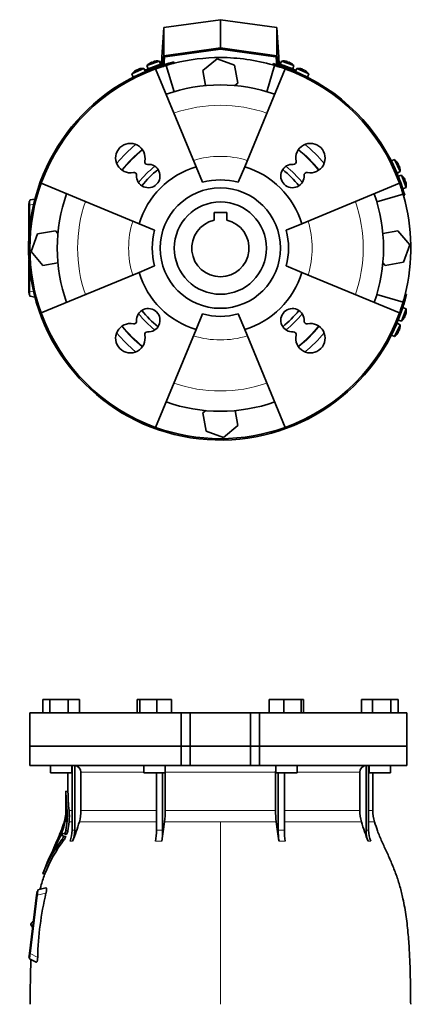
# Model space of a CAD drawing. Header units: millimetres. Extents: x 309 to 1183, y -1588 to 1614.
# Tile 19 of 20: x 309 to 603, y 878 to 1614. Entities that reach past the tile are written whole.
import ezdxf

# ---------------------------------------------------------------- set-up
doc = ezdxf.new("R2010")
doc.units = ezdxf.units.MM
for name, color, linetype in [('M5X8_UNI7687', 7, 'Continuous'), ('MID_344-3', 7, 'Continuous'), ('VSI184-254_GIUNT', 7, 'Continuous'), ('VSI344-454_FILTR', 7, 'Continuous'), ('VSI344-454_FLANG', 7, 'Continuous'), ('VSI344-454_SUPPO', 7, 'Continuous'), ('VSI344-454_TERMI', 7, 'Continuous'), ('VSI344-454_TESTA', 7, 'Continuous')]:
    doc.layers.add(name, color=color, linetype=linetype)

# ---------------------------------------------------------------- blocks, each defined once
blk = doc.blocks.new('SE')
at = {"layer": 'VSI344-454_FLANG', "color": 7, "linetype": 'Continuous', "lineweight": 35}
for p, q in [((325.87, 1105.87), (325.87, 1095.87)), ((325.87, 1105.87), (331.17, 1105.87)), ((331.17, 1105.87), (331.17, 1095.87)), ((331.17, 1105.87), (344.91, 1105.87)), ((344.91, 1105.87), (344.91, 1095.87)), ((344.91, 1105.87), (353.35, 1105.87)), ((353.35, 1105.87), (353.35, 1095.87)), ((396.62, 1105.87), (396.62, 1095.87)), ((396.62, 1105.87), (398.43, 1105.87)), ((398.43, 1105.87), (398.43, 1095.87)), ((398.43, 1105.87), (411.23, 1105.87)), ((411.23, 1105.87), (411.23, 1095.87)), ((411.23, 1105.87), (422.22, 1105.87)), ((422.22, 1105.87), (422.22, 1095.87)), ((495.35, 1105.87), (495.35, 1095.87)), ((495.35, 1105.87), (506.35, 1105.87)), ((506.35, 1105.87), (506.35, 1095.87)), ((506.35, 1105.87), (519.15, 1105.87)), ((519.15, 1105.87), (519.15, 1095.87)), ((519.15, 1105.87), (520.96, 1105.87)), ((520.96, 1105.87), (520.96, 1095.87)), ((564.23, 1105.87), (564.23, 1095.87)), ((564.23, 1105.87), (572.67, 1105.87)), ((572.67, 1105.87), (572.67, 1095.87)), ((572.67, 1105.87), (586.4, 1105.87)), ((586.4, 1105.87), (586.4, 1095.87)), ((586.4, 1105.87), (591.71, 1105.87)), ((591.71, 1105.87), (591.71, 1095.87)), ((429.46, 1095.87), (316.29, 1095.87)), ((316.29, 1095.87), (316.29, 1070.87)), ((429.46, 1095.87), (436.29, 1095.87)), ((429.46, 1095.87), (429.46, 1070.87)), ((436.29, 1095.87), (481.29, 1095.87)), ((436.29, 1070.87), (436.29, 1095.87)), ((481.29, 1095.87), (488.12, 1095.87)), ((481.29, 1070.87), (481.29, 1095.87)), ((598.24, 1095.87), (488.12, 1095.87)), ((488.12, 1095.87), (488.12, 1070.87)), ((598.24, 1095.87), (598.24, 1070.87)), ((316.29, 1070.87), (429.46, 1070.87)), ((429.46, 1070.87), (436.29, 1070.87)), ((436.29, 1070.87), (481.29, 1070.87)), ((481.29, 1070.87), (488.12, 1070.87)), ((598.24, 1070.87), (488.12, 1070.87))]:
    blk.add_line(p, q, dxfattribs=at)
at = {"layer": 'VSI344-454_TESTA', "color": 7, "linetype": 'Continuous', "lineweight": 35}
for p, q in [((429.46, 1070.87), (316.29, 1070.87)), ((316.29, 1070.87), (316.29, 1056.37)), ((436.29, 1070.87), (429.46, 1070.87)), ((429.46, 1056.37), (429.46, 1070.87)), ((436.29, 1070.87), (481.29, 1070.87)), ((436.29, 1070.87), (436.29, 1056.37)), ((488.12, 1070.87), (481.29, 1070.87)), ((481.29, 1070.87), (481.29, 1056.37)), ((598.24, 1070.87), (488.12, 1070.87)), ((488.12, 1070.87), (488.12, 1056.37)), ((598.24, 1056.37), (598.24, 1070.87)), ((316.29, 1056.37), (429.46, 1056.37)), ((331.61, 1056.37), (331.61, 1050.87)), ((347.61, 1050.87), (347.61, 1056.37)), ((347.89, 1056.37), (347.89, 1008.02)), ((349.81, 1056.37), (349.8, 1008.02)), ((401.42, 1056.37), (401.42, 1050.87)), ((417.42, 1050.87), (417.42, 1056.37)), ((429.46, 1056.37), (436.29, 1056.37)), ((436.29, 1056.37), (481.29, 1056.37)), ((488.12, 1056.37), (481.29, 1056.37)), ((598.24, 1056.37), (488.12, 1056.37)), ((500.15, 1056.37), (500.15, 1050.87)), ((516.15, 1050.87), (516.15, 1056.37)), ((567.77, 1056.37), (567.77, 1008.02)), ((569.68, 1056.37), (569.69, 1008.02)), ((569.97, 1056.37), (569.97, 1050.87)), ((585.97, 1050.87), (585.97, 1056.37)), ((331.61, 1050.87), (347.61, 1050.87)), ((344.79, 1050.87), (344.79, 1036.89)), ((354.45, 1051.37), (354.45, 1022.94)), ((401.42, 1050.87), (417.42, 1050.87)), ((410.94, 1050.87), (410.94, 1008.02)), ((415.56, 1050.87), (415.56, 1008.02)), ((417.48, 1051.37), (417.48, 1022.94)), ((500.09, 1051.37), (500.09, 1022.94)), ((500.15, 1050.87), (516.15, 1050.87)), ((502.02, 1050.87), (502.02, 1008.02)), ((506.64, 1050.87), (506.64, 1008.02)), ((563.13, 1051.37), (563.13, 1022.94)), ((569.97, 1050.87), (585.97, 1050.87)), ((572.79, 1022.94), (572.79, 1050.87)), ((344.81, 1036.91), (343.26, 1037.32)), ((343.29, 1037.34), (343.29, 1022.94)), ((342.09, 1014.8), (341.86, 1014.14)), ((342.76, 1014.75), (344.11, 1014.75)), ((344.11, 1014.75), (343.19, 1008)), ((344.69, 1007.6), (345.58, 1014.32)), ((339.45, 1004.32), (340.92, 1003.92)), ((339.98, 1007.87), (340.7, 1007.67)), ((342.21, 1005.34), (340.1, 1005.91)), ((341.53, 1003.75), (343.04, 1003.34)), ((342.21, 1005.34), (343.71, 1004.94)), ((342.54, 1005.83), (344.04, 1005.43)), ((344.69, 1007.6), (343.19, 1008)), ((335.18, 997.05), (334.48, 995.47)), ((336.65, 1000.46), (336.5, 1000.12)), ((337.08, 1000.87), (337.72, 1000.7)), ((341.8, 1000.77), (340.3, 1001.17)), ((325.96, 975.67), (327.55, 975.24)), ((328.31, 964.88), (322.27, 963.48)), ((315.92, 915.89), (321.29, 959.56)), ((321.78, 959.51), (316.42, 915.84)), ((321.29, 959.56), (321.65, 962.54)), ((321.65, 962.54), (322.15, 962.48)), ((322.11, 962.22), (322.15, 962.48)), ((322.15, 962.48), (322.27, 963.48)), ((317.12, 937.97), (317.11, 937.85)), ((315.56, 912.91), (315.92, 915.89)), ((316.05, 912.85), (315.56, 912.91)), ((316.05, 912.85), (316.09, 913.13)), ((315.93, 911.87), (316.05, 912.85)), ((315.93, 911.87), (320.97, 909.31))]:
    blk.add_line(p, q, dxfattribs=at)
at = {"layer": 'VSI344-454_TESTA', "color": 4, "linetype": 'Continuous', "lineweight": 9}
for p, q in [((347.61, 1051.37), (347.75, 1051.37)), ((401.42, 1051.37), (354.45, 1051.37)), ((500.09, 1051.37), (417.48, 1051.37)), ((563.13, 1051.37), (516.15, 1051.37)), ((569.7, 1051.37), (569.97, 1051.37)), ((343.29, 1037.16), (344.79, 1036.76)), ((343.29, 1022.94), (344.12, 1022.94)), ((347.75, 1022.94), (345.59, 1022.94)), ((410.9, 1022.94), (354.45, 1022.94)), ((500.09, 1022.94), (417.48, 1022.94)), ((563.13, 1022.94), (506.65, 1022.94)), ((569.7, 1022.94), (572.79, 1022.94)), ((340.47, 1009.44), (340.41, 1009.46)), ((341.74, 1012.62), (342.21, 1012.49)), ((341.84, 1012.96), (342.31, 1012.83)), ((342.09, 1014.75), (342.28, 1014.75)), ((345.58, 1014.32), (347.82, 1014.32)), ((353.28, 1014.32), (410.93, 1014.32)), ((417, 1014.32), (458.79, 1014.32)), ((458.79, 1014.32), (458.79, 877.9)), ((458.79, 1014.32), (500.58, 1014.32)), ((506.67, 1014.32), (564.3, 1014.32)), ((574.05, 1014.32), (569.71, 1014.32)), ((337.34, 1001.32), (337.94, 1001.16)), ((337.67, 1002.45), (337.62, 1002.47)), ((338.7, 1004.52), (340.16, 1004.13)), ((338.83, 1004.88), (340.3, 1004.48)), ((340.65, 1007.55), (339.79, 1007.78)), ((340.06, 1008.1), (339.92, 1008.13)), ((340.21, 1008.32), (340.87, 1008.14)), ((341.42, 1003.21), (342.93, 1002.81)), ((347.89, 1008.02), (349.8, 1008.02)), ((502.02, 1008.02), (506.64, 1008.02)), ((334.31, 995.08), (334.38, 995.07)), ((335.65, 997.54), (336.06, 997.43)), ((335.8, 997.89), (336.24, 997.77)), ((337.68, 1000.62), (336.91, 1000.83)), ((337.19, 1001.14), (337.06, 1001.17)), ((346.33, 999.96), (348.24, 999.96)), ((410.29, 999.96), (414.91, 999.96)), ((502.67, 999.96), (507.29, 999.96)), ((569.34, 999.96), (571.25, 999.96)), ((326.06, 975.79), (327.52, 975.4)), ((321.78, 959.5), (321.29, 959.56)), ((328.33, 961.02), (321.78, 959.51)), ((315.92, 915.89), (316.42, 915.83)), ((316.42, 915.84), (322.13, 912.93))]:
    blk.add_line(p, q, dxfattribs=at)
at = {"layer": 'VSI344-454_TESTA', "color": 7, "linetype": 'Continuous', "lineweight": 35}
for centre, radius, start, end in [((349.62, 1051.55), 4.83, 357.89868, 87.7659), ((567.96, 1051.54), 4.83, 92.29395, 182.04168), ((342.02, 1037.23), 1.27, 356.93364, 2.77826), ((476.5, 1037.82), 133.22, 180.28331, 186.4161), ((476.2, 1037.42), 131.41, 180.28527, 186.32639), ((314.79, 1022.94), 28.5, 343.31636, 354.67365), ((306.34, 1023.38), 36.96, 346.49732, 354.96674), ((320.27, 1019.56), 23.01, 347.9359, 356.78781), ((340.13, 1020.44), 3.04, 354.28059, 357.05324), ((314.79, 1022.94), 28.5, 355.65887, 0), ((326.91, 1019.4), 16.37, 356.06113, 5.04578), ((308.68, 1018.88), 35.67, 353.36067, 6.53262), ((307.48, 1018.65), 38.35, 353.52492, 6.41941), ((322.14, 1022.93), 32.31, 344.55269, 0.01409), ((341.52, 1022.88), 75.96, 353.53254, 0.04262), ((576.05, 1022.88), 75.96, 179.95738, 186.46746), ((595.43, 1022.93), 32.31, 179.98591, 195.44731), ((602.79, 1022.94), 30, 180, 196.68364), ((1452.92, 669.45), 1163.25, 162.98707, 163.08083), ((287.64, 1026.9), 56.45, 338.63816, 347.57301), ((336.89, 1014.23), 5.11, 341.55312, 345.54337), ((111.13, 1070.48), 237.77, 345.99926, 346.44448), ((227.95, 1050.25), 130.38, 337.31136, 344.00478), ((145.43, 1046.47), 273.46, 350.20653, 353.24797), ((772.21, 1046.48), 273.53, 186.75241, 189.79311), ((689.65, 1050.26), 130.4, 195.99612, 202.68842), ((236.26, 1049.78), 112.71, 329.84512, 335.98927), ((561.93, 919.75), 239.03, 159.66574, 160.13002), ((333.81, 1006.57), 5.3, 337.2307, 341.31878), ((767.26, 864.88), 450.72, 161.5158, 161.9046), ((575.38, 1865.74), 893.15, 254.683, 254.82185), ((349.09, 1004.61), 9.83, 158.95911, 161.16287), ((335.4, 1006.12), 5.16, 337.26553, 341.46388), ((749.76, 871.67), 430.47, 161.85219, 162.02915), ((329.13, 1008.66), 13.45, 326.15679, 336.07654), ((582.81, 1887.35), 915.95, 254.68703, 254.82419), ((330.87, 1008.13), 13.18, 326.03036, 336.15881), ((330.93, 1010.5), 12.51, 338.09676, 348.47968), ((332.56, 1010.03), 12.36, 338.16111, 348.66794), ((326.43, 1008), 21.46, 337.98708, 0.04435), ((328.35, 1008), 21.45, 337.9853, 0.04644), ((361.85, 1007.91), 49.09, 350.68026, 0.12666), ((366.46, 1007.91), 49.09, 350.68027, 0.12666), ((551.19, 1007.92), 49.17, 179.87834, 189.31225), ((555.81, 1007.92), 49.17, 179.87813, 189.31246), ((589.23, 1008), 21.46, 179.95577, 202.01287), ((591.14, 1008), 21.46, 179.95571, 202.01289), ((422.45, 938.41), 103.38, 142.6195, 158.79943), ((423.7, 937.94), 103.22, 142.50771, 158.71991), ((392.26, 972.02), 62.37, 158.29463, 160.26879), ((482.53, 935.39), 159.73, 156.09267, 158.84664), ((-642.54, 1441.41), 1074.19, 335.35875, 335.59312), ((343.25, 991.42), 9.66, 155.21078, 157.70921), ((330.45, 999.93), 5.73, 335.39369, 339.16351), ((505.83, 934.96), 181.3, 158.69778, 159.69033), ((346.3, 997.11), 10.1, 156.24843, 158.38393), ((293.02, 1015.14), 46.23, 327.81054, 330.40403), ((269.03, 1028.76), 73.8, 328.78358, 330.38937), ((327.07, 995.57), 6.95, 331.85055, 338.92149), ((327.19, 995.55), 6.85, 331.75585, 338.45208), ((552.31, 907.72), 230.24, 166.61501, 178.70276), ((319.09, 937.6), 2, 173, 248.52249), ((319.11, 937.73), 2, 97.47751, 173)]:
    blk.add_arc(centre, radius, start, end, dxfattribs=at)
at = {"layer": 'VSI344-454_TESTA', "color": 4, "linetype": 'Continuous', "lineweight": 9}
for centre, radius, start, end in [((413.25, 957.14), 50.94, 87.40112, 92.59914), ((568.73, 999.31), 8.76, 83.73194, 96.26821)]:
    blk.add_arc(centre, radius, start, end, dxfattribs=at)
at = {"layer": 'VSI344-454_TESTA', "color": 7, "linetype": 'Continuous', "lineweight": 35}
for points, degree in [([(417.48, 1051.37), (417.48, 1051.79), (417.46, 1052.2)], 2), ([(500.12, 1052.2), (500.09, 1051.79), (500.09, 1051.37)], 2), ([(336.65, 1000.46), (338.63, 1004.97), (340.42, 1009.39), (341.81, 1013.85)], 3), ([(340.41, 1009.46), (340.33, 1009.24), (340.17, 1008.8), (340, 1008.36), (339.92, 1008.13)], 3), ([(341.74, 1012.62), (341.58, 1012.15), (341.26, 1011.2), (340.75, 1009.77), (340.39, 1008.8), (340.21, 1008.32)], 3), ([(337.62, 1002.47), (337.53, 1002.25), (337.34, 1001.82), (337.15, 1001.39), (337.06, 1001.17)], 3), ([(338.7, 1004.52), (338.55, 1004.17), (338.26, 1003.46), (337.8, 1002.39), (337.49, 1001.68), (337.34, 1001.32)], 3), ([(332.18, 990.51), (330.31, 986.6), (328.27, 981.66), (326.03, 975.68)], 3), ([(321.78, 959.51), (321.98, 961.09), (322.11, 962.22)], 2), ([(316.09, 913.13), (316.23, 914.26), (316.42, 915.84)], 2)]:
    blk.add_open_spline(points, degree=degree, dxfattribs=at)
for points, knots in [([(344.79, 1036.92), (344.79, 1036.92), (344.79, 1036.92), (344.79, 1036.91), (344.79, 1036.88), (344.79, 1036.83), (344.79, 1036.78), (344.79, 1036.76)], [0.4993634, 0.4993634, 0.4993634, 0.4993634, 0.5012743, 0.6248953, 0.748744, 0.8742682, 1, 1, 1, 1]), ([(340.41, 1009.46), (340.42, 1009.48), (340.44, 1009.52), (340.46, 1009.59), (340.49, 1009.65), (340.52, 1009.73), (340.55, 1009.82), (340.58, 1009.89), (340.6, 1009.93), (340.61, 1009.92), (340.6, 1009.88), (340.59, 1009.83), (340.58, 1009.8)], [0, 0, 0, 0, 0.062966, 0.124796, 0.186784, 0.250209, 0.375117, 0.49931, 0.626183, 0.752696, 0.875851, 1, 1, 1, 1]), ([(601.13, 877.9), (601.09, 882.29), (601.02, 890.11), (600.78, 903.25), (600.26, 916.55), (599.35, 930), (597.86, 943.48), (595.8, 955.49), (593.25, 965.95), (590.38, 974.8), (587, 983.37), (583.28, 991.65), (579.61, 999.63), (576.33, 1007.3), (574.87, 1011.92), (574.09, 1014.37)], [0, 0, 0, 0, 0.084992, 0.17951, 0.274627, 0.370232, 0.466404, 0.563625, 0.629703, 0.695919, 0.761667, 0.826136, 0.888983, 0.950079, 1, 1, 1, 1]), ([(337.13, 1000.99), (337.12, 1000.96), (337.1, 1000.91), (337.09, 1000.85), (337.12, 1000.88), (337.2, 1001.03), (337.28, 1001.19), (337.32, 1001.28), (337.34, 1001.32)], [0, 0, 0, 0, 0.123664, 0.246411, 0.497463, 0.746927, 0.873761, 1, 1, 1, 1]), ([(337.62, 1002.47), (337.63, 1002.49), (337.65, 1002.54), (337.68, 1002.6), (337.7, 1002.66), (337.74, 1002.74), (337.78, 1002.83), (337.81, 1002.9), (337.83, 1002.93), (337.84, 1002.93), (337.83, 1002.89), (337.81, 1002.83), (337.8, 1002.81)], [0, 0, 0, 0, 0.06381, 0.126263, 0.188678, 0.252375, 0.378548, 0.504124, 0.629235, 0.754264, 0.876896, 1, 1, 1, 1]), ([(339.45, 1004.32), (339.44, 1004.32), (339.44, 1004.32), (339.43, 1004.31), (339.41, 1004.29), (339.39, 1004.26), (339.36, 1004.21), (339.32, 1004.15), (339.29, 1004.08), (339.25, 1004), (339.22, 1003.95), (339.21, 1003.92)], [0, 0, 0, 0, 0.082967, 0.165673, 0.249342, 0.373952, 0.499349, 0.624786, 0.749741, 0.875167, 1, 1, 1, 1]), ([(340.02, 1007.98), (340.02, 1007.97), (340.01, 1007.94), (340, 1007.9), (340, 1007.88), (339.99, 1007.86), (340, 1007.86), (340.03, 1007.89), (340.06, 1007.97), (340.11, 1008.07), (340.16, 1008.19), (340.19, 1008.28), (340.21, 1008.32)], [0, 0, 0, 0, 0.063279, 0.124964, 0.186389, 0.248902, 0.37582, 0.50344, 0.627237, 0.751955, 0.876448, 1, 1, 1, 1]), ([(340.21, 1006.34), (340.2, 1006.32), (340.18, 1006.27), (340.16, 1006.21), (340.14, 1006.14), (340.12, 1006.09), (340.1, 1006.01), (340.09, 1005.93), (340.1, 1005.92), (340.1, 1005.91)], [0, 0, 0, 0, 0.102907, 0.202298, 0.30042, 0.399604, 0.502115, 0.750474, 1, 1, 1, 1]), ([(341.42, 1003.21), (341.43, 1003.23), (341.45, 1003.27), (341.48, 1003.34), (341.51, 1003.41), (341.53, 1003.49), (341.55, 1003.57), (341.56, 1003.64), (341.56, 1003.7), (341.56, 1003.73), (341.54, 1003.74), (341.53, 1003.75)], [0, 0, 0, 0, 0.08401, 0.16737, 0.251806, 0.374676, 0.49698, 0.619813, 0.743838, 0.872043, 1, 1, 1, 1]), ([(342.21, 1005.34), (342.22, 1005.34), (342.23, 1005.34), (342.25, 1005.35), (342.27, 1005.37), (342.3, 1005.4), (342.33, 1005.43), (342.37, 1005.49), (342.42, 1005.58), (342.48, 1005.7), (342.52, 1005.79), (342.54, 1005.83)], [0, 0, 0, 0, 0.086868, 0.170562, 0.252673, 0.334884, 0.418871, 0.50621, 0.674735, 0.834793, 1, 1, 1, 1]), ([(343.04, 1003.34), (343.04, 1003.34), (343.05, 1003.34), (343.06, 1003.32), (343.07, 1003.29), (343.07, 1003.24), (343.05, 1003.17), (343.04, 1003.09), (343.01, 1003), (342.97, 1002.9), (342.94, 1002.84), (342.93, 1002.81)], [0, 0, 0, 0, 0.085449, 0.170198, 0.255947, 0.379765, 0.502454, 0.624681, 0.747679, 0.874067, 1, 1, 1, 1]), ([(344.04, 1005.43), (344.03, 1005.41), (344.01, 1005.36), (343.99, 1005.3), (343.95, 1005.23), (343.91, 1005.15), (343.86, 1005.07), (343.82, 1005.01), (343.78, 1004.97), (343.74, 1004.94), (343.72, 1004.94), (343.71, 1004.94)], [0, 0, 0, 0, 0.081418, 0.162667, 0.245387, 0.369019, 0.494297, 0.620472, 0.74628, 0.873568, 1, 1, 1, 1]), ([(333.71, 993.16), (333.71, 993.15), (333.69, 993.13), (333.67, 993.09), (333.65, 993.07), (333.64, 993.08), (333.65, 993.12), (333.68, 993.2), (333.72, 993.3), (333.76, 993.4), (333.8, 993.48), (333.82, 993.52), (333.83, 993.55)], [0, 0, 0, 0, 0.063173, 0.126669, 0.25139, 0.374624, 0.497229, 0.620048, 0.744161, 0.870712, 0.935536, 1, 1, 1, 1]), ([(327.49, 975.29), (327.43, 975.14), (326.32, 972.33), (324.99, 968.2), (324.14, 964.7), (323.93, 963.84)], [0, 0, 0, 0, 0.036304, 0.797578, 1, 1, 1, 1]), ([(326.06, 975.79), (326.06, 975.78), (326.05, 975.75), (326.04, 975.72), (326.02, 975.68), (326.01, 975.66), (326.01, 975.65), (326.01, 975.66), (326.03, 975.69), (326.04, 975.73), (326.06, 975.77), (326.06, 975.79)], [0, 0, 0, 0, 0.083882, 0.167351, 0.251899, 0.376428, 0.501233, 0.625666, 0.750014, 0.87532, 1, 1, 1, 1]), ([(327.52, 975.4), (327.51, 975.39), (327.5, 975.36), (327.49, 975.33), (327.48, 975.29), (327.47, 975.27), (327.47, 975.26), (327.47, 975.26)], [0, 0, 0, 0, 0.0843796, 0.168281, 0.253219, 0.3781846, 0.5009475, 0.5009475, 0.5009475, 0.5009475]), ([(328.31, 964.88), (328.33, 964.88), (328.36, 964.89), (328.41, 964.88), (328.46, 964.87), (328.52, 964.84), (328.59, 964.78), (328.66, 964.66), (328.71, 964.52), (328.76, 964.28), (328.78, 963.91), (328.76, 963.33), (328.69, 962.77), (328.61, 962.27), (328.53, 961.86), (328.44, 961.45), (328.36, 961.16), (328.33, 961.02)], [0, 0, 0, 0, 0.03415, 0.067958, 0.101516, 0.134917, 0.197958, 0.259657, 0.318285, 0.37658, 0.490339, 0.607904, 0.728718, 0.794673, 0.861368, 0.929571, 1, 1, 1, 1]), ([(322.13, 912.93), (322.13, 912.86), (322.12, 912.72), (322.11, 912.52), (322.09, 912.31), (322.07, 912.05), (322.04, 911.73), (321.99, 911.36), (321.93, 911.02), (321.84, 910.6), (321.72, 910.14), (321.55, 909.71), (321.39, 909.46), (321.26, 909.34), (321.16, 909.28), (321.06, 909.27), (321, 909.29), (320.97, 909.31)], [0, 0, 0, 0, 0.033557, 0.066787, 0.099773, 0.132599, 0.195864, 0.258046, 0.318335, 0.378144, 0.495718, 0.614111, 0.73627, 0.799835, 0.864479, 0.931713, 1, 1, 1, 1]), ([(317.17, 911.26), (317.1, 910.04), (316.77, 904.09), (316.61, 892.33), (316.49, 883.16), (316.45, 877.9)], [0, 0, 0, 0, 0.099906, 0.570416, 1, 1, 1, 1])]:
    blk.add_open_spline(points, degree=3, knots=knots, dxfattribs=at)
blk = doc.blocks.new('SE1')
at = {"layer": 'M5X8_UNI7687', "color": 7, "linetype": 'Continuous', "lineweight": 35}
for p, q in [((413.14, 1583.13), (403.88, 1579.76)), ((410.36, 1583.18), (410.37, 1583.21)), ((414.06, 1580.8), (413.14, 1583.13)), ((504.43, 1583.13), (503.51, 1580.8)), ((513.7, 1579.76), (504.43, 1583.13)), ((507.21, 1583.18), (507.21, 1583.21)), ((401.55, 1577.71), (392.62, 1573.55)), ((394.55, 1575.55), (394.52, 1575.56)), ((395.93, 1576.42), (396.04, 1576.24)), ((397.22, 1577.02), (397.29, 1576.83)), ((398.78, 1577.52), (398.78, 1577.55)), ((402.67, 1575.48), (401.55, 1577.71)), ((403.88, 1579.76), (404.67, 1577.38)), ((404.67, 1577.38), (414.06, 1580.8)), ((405.98, 1581.58), (405.95, 1581.6)), ((407.43, 1582.33), (407.52, 1582.15)), ((408.77, 1582.81), (408.82, 1582.62)), ((412.06, 1578.99), (412.06, 1578.99)), ((503.51, 1580.8), (512.91, 1577.38)), ((508.81, 1582.81), (508.76, 1582.62)), ((510.14, 1582.33), (510.06, 1582.15)), ((511.62, 1581.6), (511.6, 1581.58)), ((512.91, 1577.38), (513.7, 1579.76)), ((516.02, 1577.71), (514.9, 1575.48)), ((524.96, 1573.55), (516.02, 1577.71)), ((518.8, 1577.52), (518.79, 1577.55)), ((520.35, 1577.02), (520.28, 1576.83)), ((521.64, 1576.42), (521.54, 1576.24)), ((523.03, 1575.55), (523.05, 1575.56)), ((392.62, 1573.55), (393.61, 1571.25)), ((393.61, 1571.25), (402.67, 1575.48)), ((514.9, 1575.48), (523.97, 1571.25)), ((523.97, 1571.25), (524.96, 1573.55)), ((589.03, 1509.48), (586.73, 1508.49)), ((593.19, 1500.54), (589.03, 1509.48)), ((586.73, 1508.49), (590.96, 1499.42)), ((591.03, 1507.55), (591.04, 1507.57)), ((591.9, 1506.16), (591.72, 1506.06)), ((592.5, 1504.87), (592.31, 1504.81)), ((593, 1503.32), (593.03, 1503.31)), ((590.96, 1499.42), (593.19, 1500.54)), ((594.3, 1497.88), (591.92, 1497.09)), ((592.32, 1496), (595.34, 1487.69)), ((597.67, 1488.61), (594.3, 1497.88)), ((596.12, 1495.78), (596.14, 1495.8)), ((595.34, 1487.69), (597.67, 1488.61)), ((596.87, 1494.32), (596.69, 1494.24)), ((597.35, 1492.99), (597.16, 1492.93)), ((597.72, 1491.39), (597.75, 1491.38)), ((595.34, 1398.93), (593.63, 1394.23)), ((597.67, 1398.01), (595.34, 1398.93)), ((594.3, 1388.74), (597.67, 1398.01)), ((596.87, 1392.3), (596.69, 1392.38)), ((597.35, 1393.63), (597.16, 1393.68)), ((597.72, 1395.23), (597.75, 1395.23)), ((590.96, 1387.19), (586.73, 1378.13)), ((589.03, 1377.14), (593.19, 1386.07)), ((593.19, 1386.07), (590.96, 1387.19)), ((591.92, 1389.53), (594.3, 1388.74)), ((596.14, 1390.82), (596.12, 1390.84)), ((586.73, 1378.13), (589.03, 1377.14)), ((591.03, 1379.07), (591.04, 1379.05)), ((591.9, 1380.45), (591.72, 1380.56)), ((592.5, 1381.74), (592.31, 1381.81)), ((593, 1383.3), (593.03, 1383.3))]:
    blk.add_line(p, q, dxfattribs=at)
for centre, radius, start, end in [((411.49, 1573.27), 10, 80.45864, 96.40838), ((506.09, 1573.27), 10, 83.59162, 99.54136), ((400.76, 1567.74), 10, 128.59162, 144.54136), ((400.76, 1567.74), 10, 85.45864, 101.40838), ((411.49, 1573.27), 10, 123.59162, 139.54136), ((412.36, 1579.65), 0.5, 110, 129.20411), ((505.22, 1579.65), 0.5, 50.79589, 70), ((510.86, 1577.6), 0.5, 70, 89.44507), ((506.09, 1573.27), 10, 40.45864, 56.40838), ((516.81, 1567.74), 10, 78.59162, 94.54136), ((516.81, 1567.74), 10, 35.45864, 51.40838), ((395.63, 1571.64), 0.5, 95.73206, 115), ((401.07, 1574.18), 0.5, 115, 134.26794), ((516.5, 1574.18), 0.5, 45.73206, 65), ((521.94, 1571.64), 0.5, 65, 84.26794), ((583.22, 1501.33), 10, 38.59162, 54.54136), ((587.12, 1506.46), 0.5, 5.73206, 25), ((583.22, 1501.33), 10, 355.45864, 11.40838), ((589.66, 1501.02), 0.5, 25, 44.26794), ((587.81, 1490.27), 10, 33.59162, 49.54136), ((594.19, 1489.4), 0.5, 20, 39.26794), ((587.81, 1490.27), 10, 350.45864, 6.40838), ((587.81, 1396.35), 10, 353.59162, 9.54136), ((589.66, 1385.59), 0.5, 315.73206, 335), ((583.22, 1385.28), 10, 348.59162, 4.54136), ((587.81, 1396.35), 10, 310.45864, 326.40838), ((587.12, 1380.16), 0.5, 335, 354.26794), ((583.22, 1385.28), 10, 305.45864, 321.40838)]:
    blk.add_arc(centre, radius, start, end, dxfattribs=at)
for centre, major_axis, ratio, start_param, end_param in [((411.48, 1573.28), (9.4, 3.42), 0.996195, 1.335108, 1.449667), ((506.09, 1573.28), (-9.4, 3.42), 0.996195, 4.833518, 4.948078), ((400.76, 1567.76), (-9.06, -4.23), 0.996195, 4.833518, 4.948078), ((399.83, 1569.75), (8.39, 3.91), 0.811251, 1.49595, 1.645642), ((400.76, 1567.76), (9.06, 4.23), 0.996195, 1.335108, 1.449667), ((411.48, 1573.28), (-9.4, -3.42), 0.996195, 4.833518, 4.948078), ((410.73, 1575.34), (8.7, 3.17), 0.811251, 1.49595, 1.645642), ((506.84, 1575.34), (8.7, -3.17), 0.811251, 1.49595, 1.645642), ((506.09, 1573.28), (9.4, -3.42), 0.996195, 1.335108, 1.449667), ((516.82, 1567.76), (-9.06, 4.23), 0.996195, 4.833518, 4.948078), ((517.75, 1569.75), (8.39, -3.91), 0.811251, 1.49595, 1.645642), ((516.82, 1567.76), (9.06, -4.23), 0.996195, 1.335108, 1.449667), ((583.24, 1501.34), (-4.23, 9.06), 0.996195, 4.833518, 4.948078), ((585.23, 1502.27), (3.91, -8.39), 0.811251, 1.49595, 1.645642), ((583.24, 1501.34), (4.23, -9.06), 0.996195, 1.335108, 1.449667), ((587.82, 1490.27), (-3.42, 9.4), 0.996195, 4.833518, 4.948078), ((589.88, 1491.02), (3.17, -8.7), 0.811251, 1.49595, 1.645642), ((587.82, 1490.27), (3.42, -9.4), 0.996195, 1.335108, 1.449667), ((587.82, 1396.34), (-3.42, -9.4), 0.996195, 1.335108, 1.449667), ((589.88, 1395.59), (-3.17, -8.7), 0.811251, 1.49595, 1.645642), ((587.82, 1396.34), (3.42, 9.4), 0.996195, 4.833518, 4.948078), ((583.24, 1385.28), (-4.23, -9.06), 0.996195, 1.335108, 1.449667), ((585.23, 1384.35), (-3.91, -8.39), 0.811251, 1.49595, 1.645642), ((583.24, 1385.28), (4.23, 9.06), 0.996195, 4.833518, 4.948078)]:
    blk.add_ellipse(centre, major_axis=major_axis, ratio=ratio, start_param=start_param, end_param=end_param, dxfattribs=at)
for points in [[(409.24, 1582.99), (409.22, 1582.98), (409.18, 1582.97), (409.14, 1582.96), (409.09, 1582.95), (409.05, 1582.94), (409.01, 1582.93), (408.97, 1582.91), (408.93, 1582.9), (408.9, 1582.89), (408.87, 1582.88), (408.84, 1582.87), (408.82, 1582.86), (408.8, 1582.85), (408.78, 1582.84), (408.77, 1582.83), (408.77, 1582.82), (408.77, 1582.82), (408.77, 1582.81)], [(508.81, 1582.81), (508.81, 1582.82), (508.81, 1582.82), (508.8, 1582.83), (508.79, 1582.84), (508.78, 1582.85), (508.76, 1582.86), (508.74, 1582.87), (508.71, 1582.88), (508.68, 1582.89), (508.64, 1582.9), (508.61, 1582.91), (508.57, 1582.93), (508.52, 1582.94), (508.48, 1582.95), (508.44, 1582.96), (508.39, 1582.97), (508.36, 1582.98), (508.34, 1582.99)], [(395.93, 1576.42), (395.93, 1576.42), (395.93, 1576.42), (395.92, 1576.42), (395.91, 1576.42), (395.89, 1576.42), (395.87, 1576.41), (395.85, 1576.4), (395.82, 1576.39), (395.79, 1576.38), (395.76, 1576.36), (395.72, 1576.34), (395.68, 1576.32), (395.65, 1576.3), (395.61, 1576.28), (395.57, 1576.26), (395.53, 1576.23), (395.5, 1576.22), (395.48, 1576.21)], [(397.67, 1577.23), (397.66, 1577.22), (397.62, 1577.21), (397.58, 1577.2), (397.54, 1577.18), (397.49, 1577.17), (397.45, 1577.15), (397.42, 1577.13), (397.38, 1577.12), (397.34, 1577.1), (397.31, 1577.09), (397.29, 1577.07), (397.27, 1577.06), (397.25, 1577.05), (397.24, 1577.04), (397.23, 1577.03), (397.22, 1577.02), (397.22, 1577.02), (397.22, 1577.02)], [(407.43, 1582.33), (407.43, 1582.33), (407.43, 1582.33), (407.42, 1582.34), (407.41, 1582.34), (407.39, 1582.33), (407.37, 1582.33), (407.35, 1582.32), (407.32, 1582.31), (407.29, 1582.3), (407.25, 1582.29), (407.21, 1582.27), (407.18, 1582.26), (407.14, 1582.24), (407.1, 1582.22), (407.05, 1582.2), (407.01, 1582.18), (406.98, 1582.17), (406.96, 1582.16)], [(510.61, 1582.16), (510.6, 1582.17), (510.56, 1582.18), (510.52, 1582.2), (510.48, 1582.22), (510.44, 1582.24), (510.4, 1582.26), (510.36, 1582.27), (510.32, 1582.29), (510.29, 1582.3), (510.26, 1582.31), (510.23, 1582.32), (510.21, 1582.33), (510.19, 1582.33), (510.17, 1582.34), (510.16, 1582.34), (510.15, 1582.33), (510.14, 1582.33), (510.14, 1582.33)], [(520.35, 1577.02), (520.36, 1577.02), (520.35, 1577.02), (520.35, 1577.03), (520.34, 1577.04), (520.33, 1577.05), (520.31, 1577.06), (520.29, 1577.07), (520.26, 1577.09), (520.23, 1577.1), (520.2, 1577.12), (520.16, 1577.13), (520.12, 1577.15), (520.08, 1577.17), (520.04, 1577.18), (520, 1577.2), (519.95, 1577.21), (519.92, 1577.22), (519.9, 1577.23)], [(522.09, 1576.21), (522.08, 1576.22), (522.05, 1576.23), (522.01, 1576.26), (521.97, 1576.28), (521.93, 1576.3), (521.89, 1576.32), (521.85, 1576.34), (521.82, 1576.36), (521.79, 1576.38), (521.75, 1576.39), (521.73, 1576.4), (521.7, 1576.41), (521.68, 1576.42), (521.67, 1576.42), (521.66, 1576.42), (521.65, 1576.42), (521.64, 1576.42), (521.64, 1576.42)], [(591.9, 1506.16), (591.9, 1506.16), (591.9, 1506.17), (591.9, 1506.18), (591.9, 1506.19), (591.9, 1506.2), (591.89, 1506.22), (591.88, 1506.25), (591.87, 1506.28), (591.86, 1506.31), (591.84, 1506.34), (591.82, 1506.38), (591.8, 1506.41), (591.78, 1506.45), (591.76, 1506.49), (591.74, 1506.53), (591.71, 1506.57), (591.7, 1506.6), (591.69, 1506.61)], [(592.71, 1504.42), (592.7, 1504.44), (592.69, 1504.47), (592.68, 1504.52), (592.66, 1504.56), (592.65, 1504.6), (592.63, 1504.64), (592.61, 1504.68), (592.6, 1504.72), (592.58, 1504.75), (592.57, 1504.78), (592.55, 1504.81), (592.54, 1504.83), (592.53, 1504.85), (592.52, 1504.86), (592.51, 1504.87), (592.5, 1504.88), (592.5, 1504.88), (592.5, 1504.87)], [(596.87, 1494.32), (596.87, 1494.32), (596.87, 1494.33), (596.88, 1494.33), (596.88, 1494.35), (596.87, 1494.36), (596.87, 1494.38), (596.86, 1494.41), (596.85, 1494.44), (596.84, 1494.47), (596.83, 1494.5), (596.81, 1494.54), (596.8, 1494.58), (596.78, 1494.62), (596.76, 1494.66), (596.74, 1494.7), (596.72, 1494.74), (596.71, 1494.77), (596.7, 1494.79)], [(597.53, 1492.52), (597.52, 1492.54), (597.51, 1492.57), (597.5, 1492.62), (597.49, 1492.66), (597.48, 1492.7), (597.47, 1492.74), (597.45, 1492.78), (597.44, 1492.82), (597.43, 1492.86), (597.42, 1492.89), (597.41, 1492.92), (597.39, 1492.94), (597.39, 1492.96), (597.38, 1492.97), (597.37, 1492.98), (597.36, 1492.99), (597.36, 1492.99), (597.35, 1492.99)], [(596.7, 1391.83), (596.71, 1391.84), (596.72, 1391.87), (596.74, 1391.92), (596.76, 1391.96), (596.78, 1392), (596.8, 1392.04), (596.81, 1392.08), (596.83, 1392.11), (596.84, 1392.15), (596.85, 1392.18), (596.86, 1392.21), (596.87, 1392.23), (596.87, 1392.25), (596.88, 1392.27), (596.88, 1392.28), (596.87, 1392.29), (596.87, 1392.29), (596.87, 1392.3)], [(597.35, 1393.63), (597.36, 1393.63), (597.36, 1393.63), (597.37, 1393.64), (597.38, 1393.65), (597.39, 1393.66), (597.39, 1393.68), (597.41, 1393.7), (597.42, 1393.73), (597.43, 1393.76), (597.44, 1393.79), (597.45, 1393.83), (597.47, 1393.87), (597.48, 1393.91), (597.49, 1393.96), (597.5, 1394), (597.51, 1394.05), (597.52, 1394.08), (597.53, 1394.1)], [(591.69, 1380), (591.7, 1380.02), (591.71, 1380.05), (591.74, 1380.09), (591.76, 1380.13), (591.78, 1380.17), (591.8, 1380.2), (591.82, 1380.24), (591.84, 1380.28), (591.86, 1380.31), (591.87, 1380.34), (591.88, 1380.37), (591.89, 1380.39), (591.9, 1380.41), (591.9, 1380.43), (591.9, 1380.44), (591.9, 1380.45), (591.9, 1380.45), (591.9, 1380.45)], [(592.5, 1381.74), (592.5, 1381.74), (592.5, 1381.74), (592.51, 1381.75), (592.52, 1381.76), (592.53, 1381.77), (592.54, 1381.79), (592.55, 1381.81), (592.57, 1381.83), (592.58, 1381.86), (592.6, 1381.9), (592.61, 1381.94), (592.63, 1381.97), (592.65, 1382.01), (592.66, 1382.06), (592.68, 1382.1), (592.69, 1382.14), (592.7, 1382.18), (592.71, 1382.19)]]:
    blk.add_open_spline(points, degree=3, dxfattribs=at)
at = {"layer": 'MID_344-3', "color": 7, "linetype": 'Continuous', "lineweight": 35}
for p, q in [((416.07, 1586.1), (415.58, 1579.17)), ((416.58, 1579.1), (417.07, 1586.1)), ((500.51, 1586.1), (501, 1579.1)), ((501.99, 1579.17), (501.51, 1586.1)), ((415.58, 1579.17), (416.58, 1579.1)), ((501, 1579.1), (501.99, 1579.17))]:
    blk.add_line(p, q, dxfattribs=at)
at = {"layer": 'VSI184-254_GIUNT', "color": 7, "linetype": 'Continuous', "lineweight": 35}
for p, q in [((454.04, 1469.88), (454.04, 1464.21)), ((463.54, 1469.88), (454.04, 1469.88)), ((463.54, 1464.21), (463.54, 1469.88))]:
    blk.add_line(p, q, dxfattribs=at)
blk.add_circle((458.79, 1443.31), 34.5, dxfattribs=at)
blk.add_arc((458.79, 1443.31), 21.43, 102.80607, 77.19393, dxfattribs=at)
at = {"layer": 'VSI344-454_FILTR', "color": 4, "linetype": 'Continuous', "lineweight": 9}
for p, q in [((411.32, 1577.67), (411.01, 1578.62)), ((418.62, 1581.07), (418.94, 1580.12)), ((420.45, 1580.55), (420.2, 1581.52)), ((500.97, 1579.52), (500.94, 1579.43)), ((505.28, 1578.01), (505.63, 1578.95)), ((511.26, 1576.87), (510.91, 1575.93)), ((591.41, 1495.43), (592.35, 1495.78)), ((594.43, 1490.15), (593.49, 1489.8)), ((594.91, 1485.46), (595.87, 1485.74)), ((595.6, 1403.46), (596.55, 1403.15)), ((597, 1404.72), (596.03, 1404.97)), ((594.1, 1395.53), (593.15, 1395.84))]:
    blk.add_line(p, q, dxfattribs=at)
at = {"layer": 'VSI344-454_FILTR', "color": 7, "linetype": 'Continuous', "lineweight": 35}
for p, q in [((414.16, 1578.64), (413.85, 1579.59)), ((424.31, 1581.58), (424.07, 1582.55)), ((498.34, 1581.25), (498.07, 1580.29)), ((508.46, 1577.94), (508.11, 1577)), ((592.48, 1492.63), (593.42, 1492.98)), ((595.77, 1482.59), (596.73, 1482.86)), ((598.03, 1408.59), (597.06, 1408.83)), ((595.07, 1398.37), (594.12, 1398.68))]:
    blk.add_line(p, q, dxfattribs=at)
for radius, start, end in [(143.5, 109.44791, 340.55209), (142.5, 109.45632, 109.8856), (143.5, 108.25, 109.44791), (142.5, 108.25, 109.45632), (143.5, 107.55083, 108.25), (142.5, 107.58167, 108.25), (142.5, 106.23921, 107.23772), (143.5, 106.25323, 107.06995), (143.5, 105.5973, 106.25323), (142.5, 105.60851, 106.23921), (143.5, 104, 105.5973), (142.5, 104, 105.60851), (142.5, 72.79368, 74), (143.5, 72.93633, 74), (142.5, 70.95632, 72.42976), (142.5, 69.75, 70.95632), (143.5, 69.75, 70.94791), (142.5, 68.54368, 69.75), (143.5, 68.55209, 69.75), (143.5, 21.44791, 68.55209), (142.5, 20.25, 21.45632), (143.5, 20.25, 21.44791), (142.5, 160.1144, 199.8856), (142.5, 19.04368, 20.25), (143.5, 19.05209, 20.25), (142.5, 17.20632, 19.04368), (143.5, 17.19791, 19.05209), (142.5, 16, 17.20632), (143.5, 16, 17.19791), (142.5, 344.39149, 346), (143.5, 344.4027, 346), (142.5, 341.75, 343.76079), (143.5, 341.75, 343.74677), (142.5, 343.76079, 344.39149), (143.5, 343.74677, 344.4027), (142.5, 340.1144, 340.54368), (142.5, 340.54368, 341.75), (143.5, 340.55209, 341.75), (142.5, 250.1144, 289.8856)]:
    blk.add_arc((458.79, 1443.31), radius, start, end, dxfattribs=at)
at = {"layer": 'VSI344-454_SUPPO', "color": 7, "linetype": 'Continuous', "lineweight": 35}
for p, q in [((445.77, 1576.05), (456.38, 1584.95)), ((456.38, 1584.95), (469.4, 1580.22)), ((410.32, 1577.31), (440.62, 1504.15)), ((424.14, 1560.28), (418.32, 1579.94)), ((447.75, 1564.81), (445.77, 1576.05)), ((469.4, 1580.22), (471.81, 1566.57)), ((507.26, 1577.31), (476.96, 1504.15)), ((493.44, 1560.28), (499.26, 1579.94)), ((471.81, 1566.57), (469.72, 1564.82)), ((445.44, 1492.53), (440.62, 1504.15)), ((472.14, 1492.53), (476.96, 1504.15)), ((324.78, 1491.78), (397.94, 1461.48)), ((592.79, 1491.78), (519.63, 1461.48)), ((575.76, 1477.96), (595.42, 1483.78)), ((409.57, 1456.66), (397.94, 1461.48)), ((508.01, 1456.66), (519.63, 1461.48)), ((317.14, 1440.9), (321.88, 1453.92)), ((321.88, 1453.92), (335.53, 1456.33)), ((335.53, 1456.33), (337.28, 1454.24)), ((580.29, 1454.35), (591.53, 1456.33)), ((591.53, 1456.33), (600.43, 1445.71)), ((600.43, 1445.71), (595.69, 1432.69)), ((326.05, 1430.29), (317.14, 1440.9)), ((337.29, 1432.27), (326.05, 1430.29)), ((409.57, 1429.96), (397.94, 1425.14)), ((508.01, 1429.96), (519.63, 1425.14)), ((582.05, 1430.29), (580.3, 1432.38)), ((595.69, 1432.69), (582.05, 1430.29)), ((324.78, 1394.84), (397.94, 1425.14)), ((592.79, 1394.84), (519.63, 1425.14)), ((595.42, 1402.84), (575.76, 1408.66)), ((445.44, 1394.09), (440.62, 1382.46)), ((472.14, 1394.09), (476.96, 1382.46)), ((410.32, 1309.31), (440.62, 1382.46)), ((507.26, 1309.31), (476.96, 1382.46)), ((445.77, 1320.05), (447.85, 1321.8)), ((448.17, 1306.4), (445.77, 1320.05)), ((469.83, 1321.81), (471.81, 1310.57)), ((471.81, 1310.57), (461.19, 1301.66)), ((461.19, 1301.66), (448.17, 1306.4))]:
    blk.add_line(p, q, dxfattribs=at)
for centre, radius, start, end in [((458.79, 1443.31), 142.5, 90, 104.06127), ((458.79, 1443.31), 142.5, 74, 90), ((458.79, 1443.31), 142.5, 109.8856, 160.1144), ((458.79, 1443.31), 142.5, 106.5, 107.22052), ((458.79, 1443.31), 142.5, 72.79368, 73.5), ((458.79, 1443.31), 142.5, 70.1144, 72.42976), ((458.79, 1443.31), 142.5, 19.8856, 70.1144), ((458.79, 1443.31), 122, 70.55409, 109.44591), ((391.44, 1510.66), 11, 347.9714, 282.0286), ((526.14, 1510.66), 11, 257.9714, 192.0286), ((404.87, 1497.23), 8.75, 176.15718, 93.84282), ((458.79, 1443.31), 63.5, 106.62479, 163.37521), ((458.79, 1443.31), 75, 128.43492, 141.56508), ((404.15, 1507.95), 2, 167.9714, 273.84282), ((458.79, 1443.31), 63.5, 16.62479, 73.37521), ((512.7, 1497.23), 8.75, 86.15718, 3.84282), ((458.79, 1443.31), 75, 38.43492, 51.56508), ((513.43, 1507.95), 2, 266.15718, 12.0286), ((394.15, 1497.95), 2, 356.15718, 102.0286), ((523.43, 1497.95), 2, 77.9714, 183.84282), ((458.79, 1443.31), 45, 90, 270), ((458.79, 1443.31), 51, 74.82232, 105.17768), ((458.79, 1443.31), 45, 270, 90), ((458.79, 1443.31), 142.5, 16.5, 19.8856), ((458.79, 1443.31), 122, 160.55409, 199.44591), ((458.79, 1443.31), 122, 340.55409, 19.44591), ((458.79, 1443.31), 142.5, 345.91968, 16), ((458.79, 1443.31), 51, 164.82232, 195.17768), ((458.79, 1443.31), 51, 344.82232, 15.17768), ((458.79, 1443.31), 63.5, 196.62479, 253.37521), ((458.79, 1443.31), 63.5, 286.62479, 343.37521), ((458.79, 1443.31), 142.5, 199.8856, 250.1144), ((404.87, 1389.39), 8.75, 266.15718, 183.84282), ((458.79, 1443.31), 75, 218.43492, 231.56508), ((458.79, 1443.31), 51, 254.82232, 285.17768), ((512.7, 1389.39), 8.75, 356.15718, 273.84282), ((458.79, 1443.31), 75, 308.43492, 321.56508), ((458.79, 1443.31), 142.5, 289.8856, 340.1144), ((391.44, 1375.96), 11, 77.9714, 12.0286), ((394.15, 1388.67), 2, 257.9714, 3.84282), ((526.14, 1375.96), 11, 167.9714, 102.0286), ((523.43, 1388.67), 2, 176.15718, 282.0286), ((404.15, 1378.67), 2, 86.15718, 192.0286), ((513.43, 1378.67), 2, 347.9714, 93.84282), ((458.79, 1443.31), 122, 250.55409, 289.44591)]:
    blk.add_arc(centre, radius, start, end, dxfattribs=at)
at = {"layer": 'VSI344-454_SUPPO', "color": 4, "linetype": 'Continuous', "lineweight": 9}
for radius, start, end in [(106.8, 70.9891, 109.0109), (100.1, 129.20287, 140.79713), (94.12, 128.37513, 141.62487), (93.66, 128.39356, 141.60644), (93.66, 38.39356, 51.60644), (94.12, 38.37513, 51.62487), (100.1, 39.20287, 50.79713), (68.63, 72.93496, 107.06504), (78.44, 128.72111, 141.27889), (78.44, 38.72111, 51.27889), (106.8, 160.9891, 199.0109), (106.8, 340.9891, 19.0109), (68.63, 162.93496, 197.06504), (68.63, 342.93496, 17.06504), (78.44, 218.72111, 231.27889), (78.44, 308.72111, 321.27889), (94.12, 218.37513, 231.62487), (93.66, 218.39356, 231.60644), (93.66, 308.39356, 321.60644), (94.12, 308.37513, 321.62487), (100.1, 219.20287, 230.79713), (68.63, 252.93496, 287.06504), (100.1, 309.20287, 320.79713), (106.8, 250.9891, 289.0109)]:
    blk.add_arc((458.79, 1443.31), radius, start, end, dxfattribs=at)
at = {"layer": 'VSI344-454_TERMI', "color": 7, "linetype": 'Continuous', "lineweight": 35}
for p, q in [((416.61, 1608.19), (458.79, 1614.12)), ((458.79, 1614.12), (500.97, 1608.19)), ((458.79, 1614.12), (458.79, 1593.11)), ((415.06, 1586.1), (416.61, 1608.19)), ((416.61, 1608.19), (416.61, 1587.18)), ((500.97, 1608.19), (502.51, 1586.1)), ((500.97, 1608.19), (500.97, 1587.18)), ((458.79, 1593.11), (416.61, 1587.18)), ((417.55, 1586.3), (458.79, 1592.1)), ((500.97, 1587.18), (458.79, 1593.11)), ((458.79, 1592.1), (500.03, 1586.3)), ((414.7, 1580.92), (415.06, 1586.1)), ((416.53, 1586.1), (415.06, 1586.1)), ((415.65, 1580.17), (416.07, 1586.1)), ((416.61, 1587.18), (416.53, 1586.1)), ((417.53, 1586.1), (416.53, 1586.1)), ((417.53, 1586.1), (417.55, 1586.3)), ((500.03, 1586.3), (500.04, 1586.1)), ((501.04, 1586.1), (500.04, 1586.1)), ((501.04, 1586.1), (500.97, 1587.18)), ((501.04, 1586.1), (502.51, 1586.1)), ((501.93, 1580.17), (501.51, 1586.1)), ((502.88, 1580.92), (502.51, 1586.1)), ((402.79, 1576.52), (403.18, 1575.59)), ((514.4, 1575.59), (514.79, 1576.52))]:
    blk.add_line(p, q, dxfattribs=at)
at = {"layer": 'VSI344-454_TERMI', "color": 4, "linetype": 'Continuous', "lineweight": 9}
for p, q in [((411.19, 1579.75), (411.58, 1578.82)), ((505.99, 1578.82), (506.38, 1579.75))]:
    blk.add_line(p, q, dxfattribs=at)
at = {"layer": 'VSI344-454_TERMI', "color": 7, "linetype": 'Continuous', "lineweight": 35}
for radius, start, end in [(144.5, 109.23081, 112.80172), (143.5, 110.58799, 112.80172), (143.5, 109.2059, 109.56869), (144.5, 107.76431, 109.23081), (143.5, 107.49405, 109.2059), (143.5, 70.7941, 72.50595), (144.5, 70.76919, 72.23569), (143.5, 69.43852, 70.7941), (144.5, 67.19828, 70.76919), (143.5, 67.19828, 68.69658)]:
    blk.add_arc((458.79, 1443.31), radius, start, end, dxfattribs=at)
at = {"layer": 'VSI344-454_TESTA', "color": 7, "linetype": 'Continuous', "lineweight": 35}
for p, q in [((320.05, 1479.99), (316.41, 1479.31)), ((315.56, 1452.1), (315.56, 1475.31)), ((315.92, 1478.31), (316.09, 1478.31)), ((315.93, 1456.9), (315.93, 1475.49)), ((316.05, 1478.03), (316.09, 1478.31)), ((315.56, 1411.31), (315.56, 1434.52)), ((315.93, 1411.13), (315.93, 1429.72)), ((316.09, 1408.31), (315.92, 1408.31)), ((316.09, 1408.31), (316.05, 1408.58)), ((316.41, 1407.31), (320.05, 1406.63))]:
    blk.add_line(p, q, dxfattribs=at)
at = {"layer": 'VSI344-454_TESTA', "color": 4, "linetype": 'Continuous', "lineweight": 9}
for p, q in [((315.93, 1475.31), (315.56, 1475.31)), ((315.93, 1475.49), (319.08, 1476.07)), ((315.56, 1411.31), (315.93, 1411.31)), ((319.08, 1410.54), (315.93, 1411.13))]:
    blk.add_line(p, q, dxfattribs=at)
at = {"layer": 'VSI344-454_TESTA', "color": 7, "linetype": 'Continuous', "lineweight": 35}
for centre, radius, start, end in [((338.9, 1475.68), 22.97, 174.13206, 180.4914), ((338.86, 1410.93), 22.93, 179.50698, 185.87825)]:
    blk.add_arc(centre, radius, start, end, dxfattribs=at)
for centre, start_param, end_param in [((315.92, 1475.31), 3.141593, 4.712389), ((315.92, 1411.31), 4.712389, 6.283185)]:
    blk.add_ellipse(centre, major_axis=(0, -3), ratio=0.121869, start_param=start_param, end_param=end_param, dxfattribs=at)
for points in [[(316.09, 1478.31), (316.23, 1479.31), (316.42, 1479.31)], [(316.42, 1407.31), (316.23, 1407.31), (316.09, 1408.31)]]:
    blk.add_open_spline(points, degree=2, dxfattribs=at)

msp = doc.modelspace()

# ---------------------------------------------------------------- block references
for name in ['SE1', 'SE']:
    msp.add_blockref(name, (0, 0))

doc.saveas('drawing.dxf')
